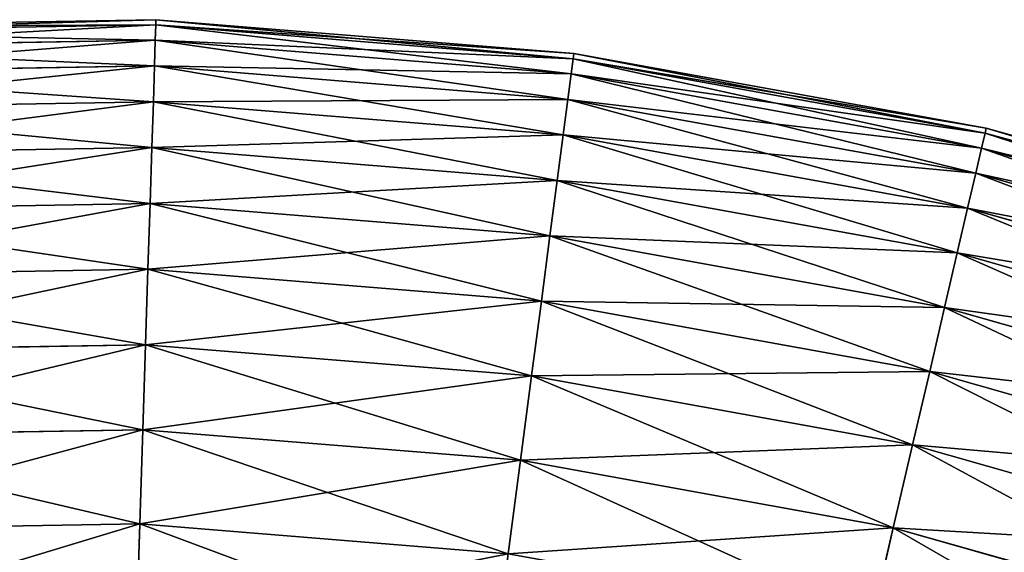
# Model space of a CAD drawing. Extents: x 5 to 635, y -14 to 121.
# Tile 129 of 256: x 55.25 to 66.78, y 97.28 to 103.52. Entities that reach past the tile are written whole.
import ezdxf

# ---------------------------------------------------------------- set-up
doc = ezdxf.new("R2010")
doc.units = 0
doc.layers.get('0').update_dxf_attribs({"color": 13, "linetype": 'CONTINUOUS'})

# ---------------------------------------------------------------- blocks, each defined once
blk = doc.blocks.new('COMPONENT_4')
for p, q in [((51.57, 99.949, 49.94), (46.664, 99.865, 49.94)), ((51.568, 99.889, 47.486), (51.57, 99.949, 49.94)), ((51.57, 99.949, 49.94), (51.568, 99.889, 52.393)), ((56.46, 99.552, 49.94), (51.57, 99.949, 49.94)), ((51.568, 99.889, 47.486), (46.668, 99.805, 47.486)), ((51.568, 99.889, 52.393), (46.668, 99.805, 52.393)), ((51.562, 99.708, 45.039), (51.568, 99.889, 47.486)), ((51.568, 99.889, 52.393), (51.562, 99.708, 54.841)), ((56.453, 99.492, 47.486), (51.568, 99.889, 47.486)), ((56.453, 99.492, 52.393), (51.568, 99.889, 52.393)), ((51.562, 99.708, 45.039), (46.68, 99.624, 45.039)), ((51.562, 99.708, 54.841), (46.68, 99.624, 54.841)), ((51.552, 99.408, 42.603), (51.562, 99.708, 45.039)), ((51.562, 99.708, 54.841), (51.552, 99.408, 57.276)), ((56.429, 99.313, 45.039), (51.562, 99.708, 45.039)), ((56.429, 99.313, 54.841), (51.562, 99.708, 54.841)), ((56.429, 99.313, 45.039), (56.453, 99.492, 47.486)), ((56.429, 99.313, 54.841), (56.453, 99.492, 52.393)), ((56.453, 99.492, 47.486), (56.46, 99.552, 49.94)), ((56.453, 99.492, 52.393), (56.46, 99.552, 49.94)), ((61.275, 98.619, 47.486), (56.453, 99.492, 47.486)), ((61.275, 98.619, 52.393), (56.453, 99.492, 52.393)), ((61.289, 98.678, 49.94), (56.46, 99.552, 49.94)), ((51.552, 99.408, 42.603), (46.7, 99.324, 42.603)), ((51.552, 99.408, 57.276), (46.7, 99.324, 57.276)), ((51.539, 98.988, 40.185), (51.552, 99.408, 42.603)), ((51.552, 99.408, 57.276), (51.539, 98.988, 59.694)), ((56.39, 99.015, 42.603), (51.552, 99.408, 42.603)), ((56.39, 99.015, 57.276), (51.552, 99.408, 57.276)), ((56.39, 99.015, 42.603), (56.429, 99.313, 45.039)), ((56.39, 99.015, 57.276), (56.429, 99.313, 54.841)), ((61.234, 98.443, 45.039), (56.429, 99.313, 45.039)), ((61.234, 98.443, 54.841), (56.429, 99.313, 54.841)), ((56.336, 98.598, 40.185), (56.39, 99.015, 42.603)), ((56.336, 98.598, 59.694), (56.39, 99.015, 57.276)), ((61.166, 98.15, 42.603), (56.39, 99.015, 42.603)), ((61.166, 98.15, 57.276), (56.39, 99.015, 57.276)), ((51.539, 98.988, 40.185), (46.727, 98.905, 40.185)), ((51.539, 98.988, 59.694), (46.727, 98.905, 59.694)), ((51.522, 98.45, 37.791), (51.539, 98.988, 40.185)), ((51.539, 98.988, 59.694), (51.522, 98.45, 62.089)), ((56.336, 98.598, 40.185), (51.539, 98.988, 40.185)), ((56.336, 98.598, 59.694), (51.539, 98.988, 59.694)), ((61.275, 98.619, 47.486), (61.289, 98.678, 49.94)), ((61.289, 98.678, 49.94), (61.275, 98.619, 52.393)), ((66.008, 97.334, 49.94), (61.289, 98.678, 49.94)), ((56.266, 98.065, 37.791), (56.336, 98.598, 40.185)), ((56.266, 98.065, 62.089), (56.336, 98.598, 59.694)), ((61.071, 97.741, 40.185), (56.336, 98.598, 40.185)), ((61.071, 97.741, 59.694), (56.336, 98.598, 59.694)), ((61.234, 98.443, 45.039), (61.275, 98.619, 47.486)), ((61.275, 98.619, 52.393), (61.234, 98.443, 54.841)), ((65.989, 97.277, 47.486), (61.275, 98.619, 47.486)), ((65.989, 97.277, 52.393), (61.275, 98.619, 52.393)), ((51.522, 98.45, 37.791), (46.763, 98.368, 37.791)), ((51.522, 98.45, 62.089), (46.763, 98.368, 62.089)), ((51.501, 97.795, 35.426), (51.522, 98.45, 37.791)), ((51.522, 98.45, 62.089), (51.501, 97.795, 64.454)), ((56.266, 98.065, 37.791), (51.522, 98.45, 37.791)), ((56.266, 98.065, 62.089), (51.522, 98.45, 62.089)), ((61.166, 98.15, 42.603), (61.234, 98.443, 45.039)), ((61.234, 98.443, 54.841), (61.166, 98.15, 57.276)), ((65.931, 97.106, 45.039), (61.234, 98.443, 45.039)), ((65.931, 97.106, 54.841), (61.234, 98.443, 54.841)), ((61.071, 97.741, 40.185), (61.166, 98.15, 42.603)), ((61.166, 98.15, 57.276), (61.071, 97.741, 59.694)), ((65.834, 96.821, 42.603), (61.166, 98.15, 42.603)), ((65.834, 96.821, 57.276), (61.166, 98.15, 57.276)), ((56.181, 97.415, 35.426), (56.266, 98.065, 37.791)), ((56.181, 97.415, 64.454), (56.266, 98.065, 62.089)), ((60.949, 97.216, 37.791), (56.266, 98.065, 37.791)), ((60.949, 97.216, 62.089), (56.266, 98.065, 62.089)), ((51.501, 97.795, 35.426), (46.806, 97.714, 35.426)), ((51.501, 97.795, 64.454), (46.806, 97.714, 64.454)), ((51.476, 97.024, 33.095), (51.501, 97.795, 35.426)), ((51.501, 97.795, 64.454), (51.476, 97.024, 66.784)), ((56.181, 97.415, 35.426), (51.501, 97.795, 35.426)), ((56.181, 97.415, 64.454), (51.501, 97.795, 64.454)), ((60.949, 97.216, 37.791), (61.071, 97.741, 40.185)), ((61.071, 97.741, 59.694), (60.949, 97.216, 62.089)), ((65.699, 96.423, 40.185), (61.071, 97.741, 40.185)), ((65.699, 96.423, 59.694), (61.071, 97.741, 59.694)), ((56.081, 96.65, 33.095), (56.181, 97.415, 35.426)), ((56.081, 96.65, 66.784), (56.181, 97.415, 64.454)), ((60.801, 96.578, 35.426), (56.181, 97.415, 35.426)), ((60.801, 96.578, 64.454), (56.181, 97.415, 64.454)), ((60.801, 96.578, 35.426), (60.949, 97.216, 37.791)), ((60.949, 97.216, 62.089), (60.801, 96.578, 64.454)), ((65.527, 95.913, 37.791), (60.949, 97.216, 37.791)), ((65.527, 95.913, 62.089), (60.949, 97.216, 62.089)), ((51.476, 97.024, 33.095), (46.858, 96.945, 33.095)), ((51.476, 97.024, 66.784), (46.858, 96.945, 66.784)), ((51.448, 96.14, 30.806), (51.476, 97.024, 33.095)), ((51.476, 97.024, 66.784), (51.448, 96.14, 69.074)), ((56.081, 96.65, 33.095), (51.476, 97.024, 33.095)), ((56.081, 96.65, 66.784), (51.476, 97.024, 66.784)), ((55.966, 95.774, 30.806), (56.081, 96.65, 33.095)), ((55.966, 95.774, 69.074), (56.081, 96.65, 66.784)), ((60.627, 95.827, 33.095), (56.081, 96.65, 33.095)), ((60.627, 95.827, 66.784), (56.081, 96.65, 66.784)), ((60.627, 95.827, 33.095), (60.801, 96.578, 35.426)), ((60.801, 96.578, 64.454), (60.627, 95.827, 66.784)), ((65.317, 95.292, 35.426), (60.801, 96.578, 35.426)), ((65.317, 95.292, 64.454), (60.801, 96.578, 64.454)), ((51.448, 96.14, 30.806), (46.916, 96.063, 30.806)), ((51.448, 96.14, 69.074), (46.916, 96.063, 69.074)), ((51.416, 95.145, 28.562), (51.448, 96.14, 30.806)), ((51.448, 96.14, 69.074), (51.416, 95.145, 71.318)), ((55.966, 95.774, 30.806), (51.448, 96.14, 30.806)), ((55.966, 95.774, 69.074), (51.448, 96.14, 69.074)), ((60.426, 94.966, 30.806), (60.627, 95.827, 33.095)), ((60.627, 95.827, 66.784), (60.426, 94.966, 69.074)), ((65.07, 94.562, 33.095), (60.627, 95.827, 33.095)), ((65.07, 94.562, 66.784), (60.627, 95.827, 66.784)), ((55.837, 94.786, 28.562), (55.966, 95.774, 30.806)), ((55.837, 94.786, 71.318), (55.966, 95.774, 69.074)), ((60.426, 94.966, 30.806), (55.966, 95.774, 30.806)), ((60.426, 94.966, 69.074), (55.966, 95.774, 69.074)), ((51.416, 95.145, 28.562), (46.982, 95.069, 28.562)), ((51.416, 95.145, 71.318), (46.982, 95.069, 71.318)), ((51.381, 94.041, 26.37), (51.416, 95.145, 28.562)), ((51.416, 95.145, 71.318), (51.381, 94.041, 73.51)), ((55.837, 94.786, 28.562), (51.416, 95.145, 28.562)), ((55.837, 94.786, 71.318), (51.416, 95.145, 71.318)), ((60.201, 93.996, 28.562), (60.426, 94.966, 30.806)), ((60.426, 94.966, 69.074), (60.201, 93.996, 71.318)), ((64.786, 93.725, 30.806), (60.426, 94.966, 30.806)), ((64.786, 93.725, 69.074), (60.426, 94.966, 69.074)), ((55.694, 93.691, 26.37), (55.837, 94.786, 28.562)), ((55.694, 93.691, 73.51), (55.837, 94.786, 71.318)), ((60.201, 93.996, 28.562), (55.837, 94.786, 28.562)), ((60.201, 93.996, 71.318), (55.837, 94.786, 71.318)), ((51.381, 94.041, 26.37), (47.055, 93.967, 26.37)), ((51.381, 94.041, 73.51), (47.055, 93.967, 73.51)), ((51.343, 92.831, 24.235), (51.381, 94.041, 26.37)), ((51.381, 94.041, 73.51), (51.343, 92.831, 75.645)), ((55.694, 93.691, 26.37), (51.381, 94.041, 26.37)), ((55.694, 93.691, 73.51), (51.381, 94.041, 73.51)), ((59.951, 92.92, 26.37), (60.201, 93.996, 28.562)), ((60.201, 93.996, 71.318), (59.951, 92.92, 73.51)), ((64.467, 92.782, 28.562), (60.201, 93.996, 28.562)), ((64.467, 92.782, 71.318), (60.201, 93.996, 71.318))]:
    blk.add_line(p, q)
mesh = blk.add_polyface()
corners = [(46.664, 99.865, 49.94), (51.568, 99.889, 47.486), (46.668, 99.805, 47.486), (51.57, 99.949, 49.94)]
mesh.append_faces([[corners[k] for k in face] for face in [(0, 1, 2), (1, 0, 3)]], dxfattribs={"vtx0": -1})
mesh = blk.add_polyface()
corners = [(46.668, 99.805, 52.393), (51.57, 99.949, 49.94), (46.664, 99.865, 49.94), (51.568, 99.889, 52.393)]
mesh.append_faces([[corners[k] for k in face] for face in [(0, 1, 2), (1, 0, 3)]], dxfattribs={"vtx0": -1})
mesh = blk.add_polyface()
corners = [(51.57, 99.949, 49.94), (56.453, 99.492, 47.486), (51.568, 99.889, 47.486), (56.46, 99.552, 49.94)]
mesh.append_faces([[corners[k] for k in face] for face in [(0, 1, 2), (1, 0, 3)]], dxfattribs={"vtx0": -1})
mesh = blk.add_polyface()
corners = [(51.568, 99.889, 52.393), (56.46, 99.552, 49.94), (51.57, 99.949, 49.94), (56.453, 99.492, 52.393)]
mesh.append_faces([[corners[k] for k in face] for face in [(0, 1, 2), (1, 0, 3)]], dxfattribs={"vtx0": -1})
mesh = blk.add_polyface()
corners = [(46.668, 99.805, 47.486), (51.562, 99.708, 45.039), (46.68, 99.624, 45.039), (51.568, 99.889, 47.486)]
mesh.append_faces([[corners[k] for k in face] for face in [(0, 1, 2), (1, 0, 3)]], dxfattribs={"vtx0": -1})
mesh = blk.add_polyface()
corners = [(46.68, 99.624, 54.841), (51.568, 99.889, 52.393), (46.668, 99.805, 52.393), (51.562, 99.708, 54.841)]
mesh.append_faces([[corners[k] for k in face] for face in [(0, 1, 2), (1, 0, 3)]], dxfattribs={"vtx0": -1})
mesh = blk.add_polyface()
corners = [(51.568, 99.889, 47.486), (56.429, 99.313, 45.039), (51.562, 99.708, 45.039), (56.453, 99.492, 47.486)]
mesh.append_faces([[corners[k] for k in face] for face in [(0, 1, 2), (1, 0, 3)]], dxfattribs={"vtx0": -1})
mesh = blk.add_polyface()
corners = [(51.562, 99.708, 54.841), (56.453, 99.492, 52.393), (51.568, 99.889, 52.393), (56.429, 99.313, 54.841)]
mesh.append_faces([[corners[k] for k in face] for face in [(0, 1, 2), (1, 0, 3)]], dxfattribs={"vtx0": -1})
mesh = blk.add_polyface()
corners = [(46.68, 99.624, 45.039), (51.552, 99.408, 42.603), (46.7, 99.324, 42.603), (51.562, 99.708, 45.039)]
mesh.append_faces([[corners[k] for k in face] for face in [(0, 1, 2), (1, 0, 3)]], dxfattribs={"vtx0": -1})
mesh = blk.add_polyface()
corners = [(46.7, 99.324, 57.276), (51.562, 99.708, 54.841), (46.68, 99.624, 54.841), (51.552, 99.408, 57.276)]
mesh.append_faces([[corners[k] for k in face] for face in [(0, 1, 2), (1, 0, 3)]], dxfattribs={"vtx0": -1})
mesh = blk.add_polyface()
corners = [(51.562, 99.708, 45.039), (56.39, 99.015, 42.603), (51.552, 99.408, 42.603), (56.429, 99.313, 45.039)]
mesh.append_faces([[corners[k] for k in face] for face in [(0, 1, 2), (1, 0, 3)]], dxfattribs={"vtx0": -1})
mesh = blk.add_polyface()
corners = [(51.552, 99.408, 57.276), (56.429, 99.313, 54.841), (51.562, 99.708, 54.841), (56.39, 99.015, 57.276)]
mesh.append_faces([[corners[k] for k in face] for face in [(0, 1, 2), (1, 0, 3)]], dxfattribs={"vtx0": -1})
mesh = blk.add_polyface()
corners = [(56.453, 99.492, 47.486), (61.234, 98.443, 45.039), (56.429, 99.313, 45.039), (61.275, 98.619, 47.486)]
mesh.append_faces([[corners[k] for k in face] for face in [(0, 1, 2), (1, 0, 3)]], dxfattribs={"vtx0": -1})
mesh = blk.add_polyface()
corners = [(56.429, 99.313, 54.841), (61.275, 98.619, 52.393), (56.453, 99.492, 52.393), (61.234, 98.443, 54.841)]
mesh.append_faces([[corners[k] for k in face] for face in [(0, 1, 2), (1, 0, 3)]], dxfattribs={"vtx0": -1})
mesh = blk.add_polyface()
corners = [(56.46, 99.552, 49.94), (61.275, 98.619, 47.486), (56.453, 99.492, 47.486), (61.289, 98.678, 49.94)]
mesh.append_faces([[corners[k] for k in face] for face in [(0, 1, 2), (1, 0, 3)]], dxfattribs={"vtx0": -1})
mesh = blk.add_polyface()
corners = [(56.453, 99.492, 52.393), (61.289, 98.678, 49.94), (56.46, 99.552, 49.94), (61.275, 98.619, 52.393)]
mesh.append_faces([[corners[k] for k in face] for face in [(0, 1, 2), (1, 0, 3)]], dxfattribs={"vtx0": -1})
mesh = blk.add_polyface()
corners = [(46.7, 99.324, 42.603), (51.539, 98.988, 40.185), (46.727, 98.905, 40.185), (51.552, 99.408, 42.603)]
mesh.append_faces([[corners[k] for k in face] for face in [(0, 1, 2), (1, 0, 3)]], dxfattribs={"vtx0": -1})
mesh = blk.add_polyface()
corners = [(46.727, 98.905, 59.694), (51.552, 99.408, 57.276), (46.7, 99.324, 57.276), (51.539, 98.988, 59.694)]
mesh.append_faces([[corners[k] for k in face] for face in [(0, 1, 2), (1, 0, 3)]], dxfattribs={"vtx0": -1})
mesh = blk.add_polyface()
corners = [(51.552, 99.408, 42.603), (56.336, 98.598, 40.185), (51.539, 98.988, 40.185), (56.39, 99.015, 42.603)]
mesh.append_faces([[corners[k] for k in face] for face in [(0, 1, 2), (1, 0, 3)]], dxfattribs={"vtx0": -1})
mesh = blk.add_polyface()
corners = [(51.539, 98.988, 59.694), (56.39, 99.015, 57.276), (51.552, 99.408, 57.276), (56.336, 98.598, 59.694)]
mesh.append_faces([[corners[k] for k in face] for face in [(0, 1, 2), (1, 0, 3)]], dxfattribs={"vtx0": -1})
mesh = blk.add_polyface()
corners = [(56.429, 99.313, 45.039), (61.166, 98.15, 42.603), (56.39, 99.015, 42.603), (61.234, 98.443, 45.039)]
mesh.append_faces([[corners[k] for k in face] for face in [(0, 1, 2), (1, 0, 3)]], dxfattribs={"vtx0": -1})
mesh = blk.add_polyface()
corners = [(56.39, 99.015, 57.276), (61.234, 98.443, 54.841), (56.429, 99.313, 54.841), (61.166, 98.15, 57.276)]
mesh.append_faces([[corners[k] for k in face] for face in [(0, 1, 2), (1, 0, 3)]], dxfattribs={"vtx0": -1})
mesh = blk.add_polyface()
corners = [(56.39, 99.015, 42.603), (61.071, 97.741, 40.185), (56.336, 98.598, 40.185), (61.166, 98.15, 42.603)]
mesh.append_faces([[corners[k] for k in face] for face in [(0, 1, 2), (1, 0, 3)]], dxfattribs={"vtx0": -1})
mesh = blk.add_polyface()
corners = [(56.336, 98.598, 59.694), (61.166, 98.15, 57.276), (56.39, 99.015, 57.276), (61.071, 97.741, 59.694)]
mesh.append_faces([[corners[k] for k in face] for face in [(0, 1, 2), (1, 0, 3)]], dxfattribs={"vtx0": -1})
mesh = blk.add_polyface()
corners = [(46.727, 98.905, 40.185), (51.522, 98.45, 37.791), (46.763, 98.368, 37.791), (51.539, 98.988, 40.185)]
mesh.append_faces([[corners[k] for k in face] for face in [(0, 1, 2), (1, 0, 3)]], dxfattribs={"vtx0": -1})
mesh = blk.add_polyface()
corners = [(46.763, 98.368, 62.089), (51.539, 98.988, 59.694), (46.727, 98.905, 59.694), (51.522, 98.45, 62.089)]
mesh.append_faces([[corners[k] for k in face] for face in [(0, 1, 2), (1, 0, 3)]], dxfattribs={"vtx0": -1})
mesh = blk.add_polyface()
corners = [(51.539, 98.988, 40.185), (56.266, 98.065, 37.791), (51.522, 98.45, 37.791), (56.336, 98.598, 40.185)]
mesh.append_faces([[corners[k] for k in face] for face in [(0, 1, 2), (1, 0, 3)]], dxfattribs={"vtx0": -1})
mesh = blk.add_polyface()
corners = [(51.522, 98.45, 62.089), (56.336, 98.598, 59.694), (51.539, 98.988, 59.694), (56.266, 98.065, 62.089)]
mesh.append_faces([[corners[k] for k in face] for face in [(0, 1, 2), (1, 0, 3)]], dxfattribs={"vtx0": -1})
mesh = blk.add_polyface()
corners = [(61.289, 98.678, 49.94), (65.989, 97.277, 47.486), (61.275, 98.619, 47.486), (66.008, 97.334, 49.94)]
mesh.append_faces([[corners[k] for k in face] for face in [(0, 1, 2), (1, 0, 3)]], dxfattribs={"vtx0": -1})
mesh = blk.add_polyface()
corners = [(61.275, 98.619, 52.393), (66.008, 97.334, 49.94), (61.289, 98.678, 49.94), (65.989, 97.277, 52.393)]
mesh.append_faces([[corners[k] for k in face] for face in [(0, 1, 2), (1, 0, 3)]], dxfattribs={"vtx0": -1})
mesh = blk.add_polyface()
corners = [(56.336, 98.598, 40.185), (60.949, 97.216, 37.791), (56.266, 98.065, 37.791), (61.071, 97.741, 40.185)]
mesh.append_faces([[corners[k] for k in face] for face in [(0, 1, 2), (1, 0, 3)]], dxfattribs={"vtx0": -1})
mesh = blk.add_polyface()
corners = [(56.266, 98.065, 62.089), (61.071, 97.741, 59.694), (56.336, 98.598, 59.694), (60.949, 97.216, 62.089)]
mesh.append_faces([[corners[k] for k in face] for face in [(0, 1, 2), (1, 0, 3)]], dxfattribs={"vtx0": -1})
mesh = blk.add_polyface()
corners = [(61.275, 98.619, 47.486), (65.931, 97.106, 45.039), (61.234, 98.443, 45.039), (65.989, 97.277, 47.486)]
mesh.append_faces([[corners[k] for k in face] for face in [(0, 1, 2), (1, 0, 3)]], dxfattribs={"vtx0": -1})
mesh = blk.add_polyface()
corners = [(61.234, 98.443, 54.841), (65.989, 97.277, 52.393), (61.275, 98.619, 52.393), (65.931, 97.106, 54.841)]
mesh.append_faces([[corners[k] for k in face] for face in [(0, 1, 2), (1, 0, 3)]], dxfattribs={"vtx0": -1})
mesh = blk.add_polyface()
corners = [(46.763, 98.368, 37.791), (51.501, 97.795, 35.426), (46.806, 97.714, 35.426), (51.522, 98.45, 37.791)]
mesh.append_faces([[corners[k] for k in face] for face in [(0, 1, 2), (1, 0, 3)]], dxfattribs={"vtx0": -1})
mesh = blk.add_polyface()
corners = [(46.806, 97.714, 64.454), (51.522, 98.45, 62.089), (46.763, 98.368, 62.089), (51.501, 97.795, 64.454)]
mesh.append_faces([[corners[k] for k in face] for face in [(0, 1, 2), (1, 0, 3)]], dxfattribs={"vtx0": -1})
mesh = blk.add_polyface()
corners = [(51.522, 98.45, 37.791), (56.181, 97.415, 35.426), (51.501, 97.795, 35.426), (56.266, 98.065, 37.791)]
mesh.append_faces([[corners[k] for k in face] for face in [(0, 1, 2), (1, 0, 3)]], dxfattribs={"vtx0": -1})
mesh = blk.add_polyface()
corners = [(51.501, 97.795, 64.454), (56.266, 98.065, 62.089), (51.522, 98.45, 62.089), (56.181, 97.415, 64.454)]
mesh.append_faces([[corners[k] for k in face] for face in [(0, 1, 2), (1, 0, 3)]], dxfattribs={"vtx0": -1})
mesh = blk.add_polyface()
corners = [(61.234, 98.443, 45.039), (65.834, 96.821, 42.603), (61.166, 98.15, 42.603), (65.931, 97.106, 45.039)]
mesh.append_faces([[corners[k] for k in face] for face in [(0, 1, 2), (1, 0, 3)]], dxfattribs={"vtx0": -1})
mesh = blk.add_polyface()
corners = [(61.166, 98.15, 57.276), (65.931, 97.106, 54.841), (61.234, 98.443, 54.841), (65.834, 96.821, 57.276)]
mesh.append_faces([[corners[k] for k in face] for face in [(0, 1, 2), (1, 0, 3)]], dxfattribs={"vtx0": -1})
mesh = blk.add_polyface()
corners = [(61.166, 98.15, 42.603), (65.699, 96.423, 40.185), (61.071, 97.741, 40.185), (65.834, 96.821, 42.603)]
mesh.append_faces([[corners[k] for k in face] for face in [(0, 1, 2), (1, 0, 3)]], dxfattribs={"vtx0": -1})
mesh = blk.add_polyface()
corners = [(61.071, 97.741, 59.694), (65.834, 96.821, 57.276), (61.166, 98.15, 57.276), (65.699, 96.423, 59.694)]
mesh.append_faces([[corners[k] for k in face] for face in [(0, 1, 2), (1, 0, 3)]], dxfattribs={"vtx0": -1})
mesh = blk.add_polyface()
corners = [(56.266, 98.065, 37.791), (60.801, 96.578, 35.426), (56.181, 97.415, 35.426), (60.949, 97.216, 37.791)]
mesh.append_faces([[corners[k] for k in face] for face in [(0, 1, 2), (1, 0, 3)]], dxfattribs={"vtx0": -1})
mesh = blk.add_polyface()
corners = [(56.181, 97.415, 64.454), (60.949, 97.216, 62.089), (56.266, 98.065, 62.089), (60.801, 96.578, 64.454)]
mesh.append_faces([[corners[k] for k in face] for face in [(0, 1, 2), (1, 0, 3)]], dxfattribs={"vtx0": -1})
mesh = blk.add_polyface()
corners = [(46.806, 97.714, 35.426), (51.476, 97.024, 33.095), (46.858, 96.945, 33.095), (51.501, 97.795, 35.426)]
mesh.append_faces([[corners[k] for k in face] for face in [(0, 1, 2), (1, 0, 3)]], dxfattribs={"vtx0": -1})
mesh = blk.add_polyface()
corners = [(46.858, 96.945, 66.784), (51.501, 97.795, 64.454), (46.806, 97.714, 64.454), (51.476, 97.024, 66.784)]
mesh.append_faces([[corners[k] for k in face] for face in [(0, 1, 2), (1, 0, 3)]], dxfattribs={"vtx0": -1})
mesh = blk.add_polyface()
corners = [(51.501, 97.795, 35.426), (56.081, 96.65, 33.095), (51.476, 97.024, 33.095), (56.181, 97.415, 35.426)]
mesh.append_faces([[corners[k] for k in face] for face in [(0, 1, 2), (1, 0, 3)]], dxfattribs={"vtx0": -1})
mesh = blk.add_polyface()
corners = [(51.476, 97.024, 66.784), (56.181, 97.415, 64.454), (51.501, 97.795, 64.454), (56.081, 96.65, 66.784)]
mesh.append_faces([[corners[k] for k in face] for face in [(0, 1, 2), (1, 0, 3)]], dxfattribs={"vtx0": -1})
mesh = blk.add_polyface()
corners = [(61.071, 97.741, 40.185), (65.527, 95.913, 37.791), (60.949, 97.216, 37.791), (65.699, 96.423, 40.185)]
mesh.append_faces([[corners[k] for k in face] for face in [(0, 1, 2), (1, 0, 3)]], dxfattribs={"vtx0": -1})
mesh = blk.add_polyface()
corners = [(60.949, 97.216, 62.089), (65.699, 96.423, 59.694), (61.071, 97.741, 59.694), (65.527, 95.913, 62.089)]
mesh.append_faces([[corners[k] for k in face] for face in [(0, 1, 2), (1, 0, 3)]], dxfattribs={"vtx0": -1})
mesh = blk.add_polyface()
corners = [(56.181, 97.415, 35.426), (60.627, 95.827, 33.095), (56.081, 96.65, 33.095), (60.801, 96.578, 35.426)]
mesh.append_faces([[corners[k] for k in face] for face in [(0, 1, 2), (1, 0, 3)]], dxfattribs={"vtx0": -1})
mesh = blk.add_polyface()
corners = [(56.081, 96.65, 66.784), (60.801, 96.578, 64.454), (56.181, 97.415, 64.454), (60.627, 95.827, 66.784)]
mesh.append_faces([[corners[k] for k in face] for face in [(0, 1, 2), (1, 0, 3)]], dxfattribs={"vtx0": -1})
mesh = blk.add_polyface()
corners = [(60.949, 97.216, 37.791), (65.317, 95.292, 35.426), (60.801, 96.578, 35.426), (65.527, 95.913, 37.791)]
mesh.append_faces([[corners[k] for k in face] for face in [(0, 1, 2), (1, 0, 3)]], dxfattribs={"vtx0": -1})
mesh = blk.add_polyface()
corners = [(60.801, 96.578, 64.454), (65.527, 95.913, 62.089), (60.949, 97.216, 62.089), (65.317, 95.292, 64.454)]
mesh.append_faces([[corners[k] for k in face] for face in [(0, 1, 2), (1, 0, 3)]], dxfattribs={"vtx0": -1})
mesh = blk.add_polyface()
corners = [(46.858, 96.945, 33.095), (51.448, 96.14, 30.806), (46.916, 96.063, 30.806), (51.476, 97.024, 33.095)]
mesh.append_faces([[corners[k] for k in face] for face in [(0, 1, 2), (1, 0, 3)]], dxfattribs={"vtx0": -1})
mesh = blk.add_polyface()
corners = [(46.916, 96.063, 69.074), (51.476, 97.024, 66.784), (46.858, 96.945, 66.784), (51.448, 96.14, 69.074)]
mesh.append_faces([[corners[k] for k in face] for face in [(0, 1, 2), (1, 0, 3)]], dxfattribs={"vtx0": -1})
mesh = blk.add_polyface()
corners = [(51.476, 97.024, 33.095), (55.966, 95.774, 30.806), (51.448, 96.14, 30.806), (56.081, 96.65, 33.095)]
mesh.append_faces([[corners[k] for k in face] for face in [(0, 1, 2), (1, 0, 3)]], dxfattribs={"vtx0": -1})
mesh = blk.add_polyface()
corners = [(51.448, 96.14, 69.074), (56.081, 96.65, 66.784), (51.476, 97.024, 66.784), (55.966, 95.774, 69.074)]
mesh.append_faces([[corners[k] for k in face] for face in [(0, 1, 2), (1, 0, 3)]], dxfattribs={"vtx0": -1})
mesh = blk.add_polyface()
corners = [(56.081, 96.65, 33.095), (60.426, 94.966, 30.806), (55.966, 95.774, 30.806), (60.627, 95.827, 33.095)]
mesh.append_faces([[corners[k] for k in face] for face in [(0, 1, 2), (1, 0, 3)]], dxfattribs={"vtx0": -1})
mesh = blk.add_polyface()
corners = [(55.966, 95.774, 69.074), (60.627, 95.827, 66.784), (56.081, 96.65, 66.784), (60.426, 94.966, 69.074)]
mesh.append_faces([[corners[k] for k in face] for face in [(0, 1, 2), (1, 0, 3)]], dxfattribs={"vtx0": -1})
mesh = blk.add_polyface()
corners = [(60.801, 96.578, 35.426), (65.07, 94.562, 33.095), (60.627, 95.827, 33.095), (65.317, 95.292, 35.426)]
mesh.append_faces([[corners[k] for k in face] for face in [(0, 1, 2), (1, 0, 3)]], dxfattribs={"vtx0": -1})
mesh = blk.add_polyface()
corners = [(60.627, 95.827, 66.784), (65.317, 95.292, 64.454), (60.801, 96.578, 64.454), (65.07, 94.562, 66.784)]
mesh.append_faces([[corners[k] for k in face] for face in [(0, 1, 2), (1, 0, 3)]], dxfattribs={"vtx0": -1})
mesh = blk.add_polyface()
corners = [(46.916, 96.063, 30.806), (51.416, 95.145, 28.562), (46.982, 95.069, 28.562), (51.448, 96.14, 30.806)]
mesh.append_faces([[corners[k] for k in face] for face in [(0, 1, 2), (1, 0, 3)]], dxfattribs={"vtx0": -1})
mesh = blk.add_polyface()
corners = [(46.982, 95.069, 71.318), (51.448, 96.14, 69.074), (46.916, 96.063, 69.074), (51.416, 95.145, 71.318)]
mesh.append_faces([[corners[k] for k in face] for face in [(0, 1, 2), (1, 0, 3)]], dxfattribs={"vtx0": -1})
mesh = blk.add_polyface()
corners = [(51.448, 96.14, 30.806), (55.837, 94.786, 28.562), (51.416, 95.145, 28.562), (55.966, 95.774, 30.806)]
mesh.append_faces([[corners[k] for k in face] for face in [(0, 1, 2), (1, 0, 3)]], dxfattribs={"vtx0": -1})
mesh = blk.add_polyface()
corners = [(51.416, 95.145, 71.318), (55.966, 95.774, 69.074), (51.448, 96.14, 69.074), (55.837, 94.786, 71.318)]
mesh.append_faces([[corners[k] for k in face] for face in [(0, 1, 2), (1, 0, 3)]], dxfattribs={"vtx0": -1})
mesh = blk.add_polyface()
corners = [(60.627, 95.827, 33.095), (64.786, 93.725, 30.806), (60.426, 94.966, 30.806), (65.07, 94.562, 33.095)]
mesh.append_faces([[corners[k] for k in face] for face in [(0, 1, 2), (1, 0, 3)]], dxfattribs={"vtx0": -1})
mesh = blk.add_polyface()
corners = [(60.426, 94.966, 69.074), (65.07, 94.562, 66.784), (60.627, 95.827, 66.784), (64.786, 93.725, 69.074)]
mesh.append_faces([[corners[k] for k in face] for face in [(0, 1, 2), (1, 0, 3)]], dxfattribs={"vtx0": -1})
mesh = blk.add_polyface()
corners = [(55.966, 95.774, 30.806), (60.201, 93.996, 28.562), (55.837, 94.786, 28.562), (60.426, 94.966, 30.806)]
mesh.append_faces([[corners[k] for k in face] for face in [(0, 1, 2), (1, 0, 3)]], dxfattribs={"vtx0": -1})
mesh = blk.add_polyface()
corners = [(55.837, 94.786, 71.318), (60.426, 94.966, 69.074), (55.966, 95.774, 69.074), (60.201, 93.996, 71.318)]
mesh.append_faces([[corners[k] for k in face] for face in [(0, 1, 2), (1, 0, 3)]], dxfattribs={"vtx0": -1})
mesh = blk.add_polyface()
corners = [(46.982, 95.069, 28.562), (51.381, 94.041, 26.37), (47.055, 93.967, 26.37), (51.416, 95.145, 28.562)]
mesh.append_faces([[corners[k] for k in face] for face in [(0, 1, 2), (1, 0, 3)]], dxfattribs={"vtx0": -1})
mesh = blk.add_polyface()
corners = [(47.055, 93.967, 73.51), (51.416, 95.145, 71.318), (46.982, 95.069, 71.318), (51.381, 94.041, 73.51)]
mesh.append_faces([[corners[k] for k in face] for face in [(0, 1, 2), (1, 0, 3)]], dxfattribs={"vtx0": -1})
mesh = blk.add_polyface()
corners = [(51.416, 95.145, 28.562), (55.694, 93.691, 26.37), (51.381, 94.041, 26.37), (55.837, 94.786, 28.562)]
mesh.append_faces([[corners[k] for k in face] for face in [(0, 1, 2), (1, 0, 3)]], dxfattribs={"vtx0": -1})
mesh = blk.add_polyface()
corners = [(51.381, 94.041, 73.51), (55.837, 94.786, 71.318), (51.416, 95.145, 71.318), (55.694, 93.691, 73.51)]
mesh.append_faces([[corners[k] for k in face] for face in [(0, 1, 2), (1, 0, 3)]], dxfattribs={"vtx0": -1})
mesh = blk.add_polyface()
corners = [(60.426, 94.966, 30.806), (64.467, 92.782, 28.562), (60.201, 93.996, 28.562), (64.786, 93.725, 30.806)]
mesh.append_faces([[corners[k] for k in face] for face in [(0, 1, 2), (1, 0, 3)]], dxfattribs={"vtx0": -1})
mesh = blk.add_polyface()
corners = [(60.201, 93.996, 71.318), (64.786, 93.725, 69.074), (60.426, 94.966, 69.074), (64.467, 92.782, 71.318)]
mesh.append_faces([[corners[k] for k in face] for face in [(0, 1, 2), (1, 0, 3)]], dxfattribs={"vtx0": -1})
mesh = blk.add_polyface()
corners = [(55.837, 94.786, 28.562), (59.951, 92.92, 26.37), (55.694, 93.691, 26.37), (60.201, 93.996, 28.562)]
mesh.append_faces([[corners[k] for k in face] for face in [(0, 1, 2), (1, 0, 3)]], dxfattribs={"vtx0": -1})
mesh = blk.add_polyface()
corners = [(55.694, 93.691, 73.51), (60.201, 93.996, 71.318), (55.837, 94.786, 71.318), (59.951, 92.92, 73.51)]
mesh.append_faces([[corners[k] for k in face] for face in [(0, 1, 2), (1, 0, 3)]], dxfattribs={"vtx0": -1})
mesh = blk.add_polyface()
corners = [(47.055, 93.967, 26.37), (51.343, 92.831, 24.235), (47.135, 92.758, 24.235), (51.381, 94.041, 26.37)]
mesh.append_faces([[corners[k] for k in face] for face in [(0, 1, 2), (1, 0, 3)]], dxfattribs={"vtx0": -1})
mesh = blk.add_polyface()
corners = [(47.135, 92.758, 75.645), (51.381, 94.041, 73.51), (47.055, 93.967, 73.51), (51.343, 92.831, 75.645)]
mesh.append_faces([[corners[k] for k in face] for face in [(0, 1, 2), (1, 0, 3)]], dxfattribs={"vtx0": -1})
mesh = blk.add_polyface()
corners = [(51.381, 94.041, 26.37), (55.537, 92.49, 24.235), (51.343, 92.831, 24.235), (55.694, 93.691, 26.37)]
mesh.append_faces([[corners[k] for k in face] for face in [(0, 1, 2), (1, 0, 3)]], dxfattribs={"vtx0": -1})
mesh = blk.add_polyface()
corners = [(51.343, 92.831, 75.645), (55.694, 93.691, 73.51), (51.381, 94.041, 73.51), (55.537, 92.49, 75.645)]
mesh.append_faces([[corners[k] for k in face] for face in [(0, 1, 2), (1, 0, 3)]], dxfattribs={"vtx0": -1})
mesh = blk.add_polyface()
corners = [(60.201, 93.996, 28.562), (64.112, 91.735, 26.37), (59.951, 92.92, 26.37), (64.467, 92.782, 28.562)]
mesh.append_faces([[corners[k] for k in face] for face in [(0, 1, 2), (1, 0, 3)]], dxfattribs={"vtx0": -1})
mesh = blk.add_polyface()
corners = [(59.951, 92.92, 73.51), (64.467, 92.782, 71.318), (60.201, 93.996, 71.318), (64.112, 91.735, 73.51)]
mesh.append_faces([[corners[k] for k in face] for face in [(0, 1, 2), (1, 0, 3)]], dxfattribs={"vtx0": -1})
blk = doc.blocks.new('COMPONENT_5')
blk.add_blockref('COMPONENT_4', (0, 0))
blk = doc.blocks.new('GROUP_3')
blk.add_blockref('COMPONENT_5', (0, 1.542))

msp = doc.modelspace()

# ---------------------------------------------------------------- block references
msp.add_blockref('GROUP_3', (5.278, 2.031, 2.908))

doc.saveas('drawing.dxf')
